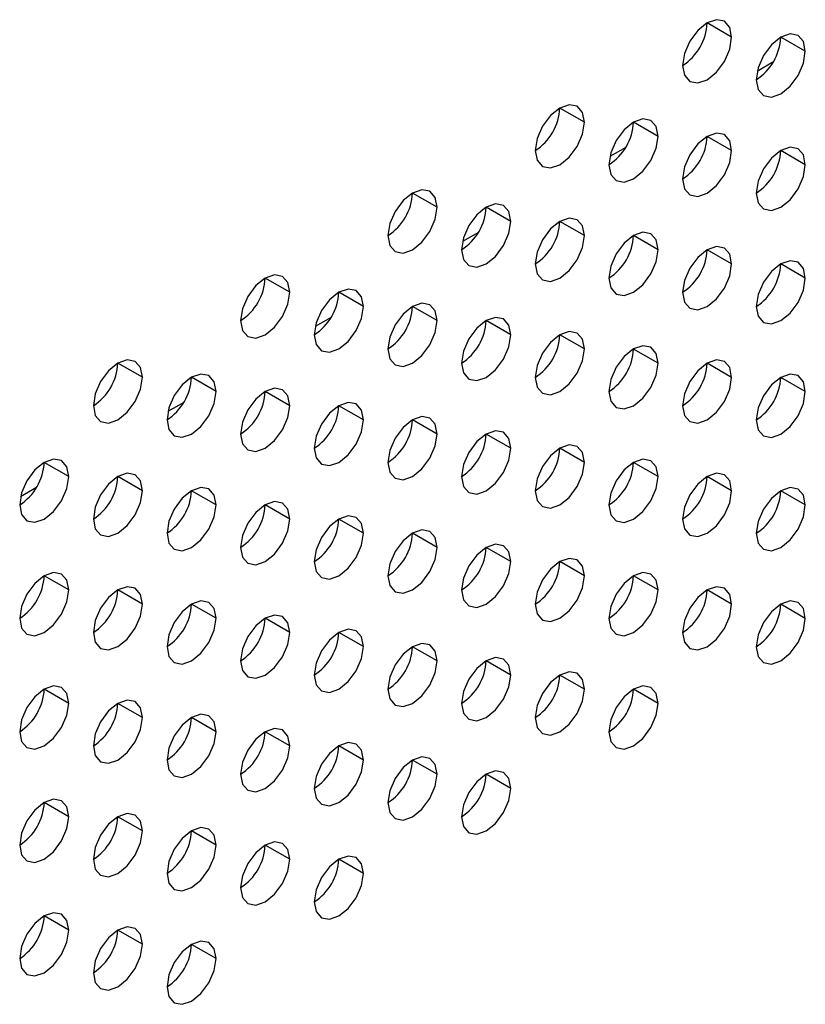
# Model space of a CAD drawing. Header units: millimetres. Extents: x 0 to 1118, y 0 to 864.
# Tile 197 of 256: x 991.95 to 994.21, y 663.68 to 666.52. Entities that reach past the tile are written whole.
import ezdxf

# ---------------------------------------------------------------- set-up
doc = ezdxf.new("R2010")
doc.units = ezdxf.units.MM

msp = doc.modelspace()

# ---------------------------------------------------------------- linework, layer by layer
at = {"color": 7, "linetype": 'Continuous', "lineweight": 25}
for p, q in [((993.9996, 666.4661), (993.9289, 666.5069)), ((994.2117, 666.4253), (994.141, 666.4661)), ((994.1186, 666.3936), (994.0729, 666.3672)), ((993.5753, 666.2212), (993.5046, 666.262)), ((993.7875, 666.1804), (993.7168, 666.2212)), ((993.9996, 666.1395), (993.9289, 666.1803)), ((993.6944, 666.1487), (993.6487, 666.1223)), ((994.2117, 666.0987), (994.141, 666.1395)), ((993.1511, 665.9763), (993.0804, 666.0171)), ((993.3632, 665.9354), (993.2925, 665.9763)), ((993.5753, 665.8946), (993.5046, 665.9354)), ((993.2701, 665.9037), (993.2244, 665.8773)), ((993.7875, 665.8537), (993.7168, 665.8946)), ((993.9996, 665.8129), (993.9289, 665.8537)), ((994.2117, 665.772), (994.141, 665.8129)), ((992.7268, 665.7314), (992.6561, 665.7722)), ((992.9389, 665.6905), (992.8682, 665.7313)), ((993.1511, 665.6497), (993.0804, 665.6905)), ((992.8458, 665.6588), (992.8001, 665.6324)), ((993.3632, 665.6088), (993.2925, 665.6496)), ((993.5753, 665.568), (993.5046, 665.6088)), ((993.7875, 665.5271), (993.7168, 665.5679)), ((992.3025, 665.4864), (992.2318, 665.5273)), ((993.9996, 665.4863), (993.9289, 665.5271)), ((992.5147, 665.4456), (992.444, 665.4864)), ((994.2117, 665.4454), (994.141, 665.4862)), ((992.7268, 665.4047), (992.6561, 665.4456)), ((992.4216, 665.4139), (992.3759, 665.3875)), ((992.9389, 665.3639), (992.8682, 665.4047)), ((993.1511, 665.323), (993.0804, 665.3639)), ((993.3632, 665.2822), (993.2925, 665.323)), ((993.5753, 665.2414), (993.5046, 665.2822)), ((992.0904, 665.2007), (992.0197, 665.2415)), ((993.7875, 665.2005), (993.7168, 665.2413)), ((992.3025, 665.1598), (992.2318, 665.2006)), ((993.9996, 665.1597), (993.9289, 665.2005)), ((991.9973, 665.169), (991.9516, 665.1426)), ((992.5147, 665.119), (992.444, 665.1598)), ((994.2117, 665.1188), (994.141, 665.1596)), ((992.7268, 665.0781), (992.6561, 665.1189)), ((992.9389, 665.0373), (992.8682, 665.0781)), ((993.1511, 664.9964), (993.0804, 665.0372)), ((993.3632, 664.9556), (993.2925, 664.9964)), ((993.5753, 664.9147), (993.5046, 664.9556)), ((992.0904, 664.874), (992.0197, 664.9149)), ((993.7875, 664.8739), (993.7168, 664.9147)), ((992.3025, 664.8332), (992.2318, 664.874)), ((993.9996, 664.833), (993.9289, 664.8739)), ((992.5147, 664.7924), (992.444, 664.8332)), ((994.2117, 664.7922), (994.141, 664.833)), ((992.7268, 664.7515), (992.6561, 664.7923)), ((992.9389, 664.7107), (992.8682, 664.7515)), ((993.1511, 664.6698), (993.0804, 664.7106)), ((993.3632, 664.629), (993.2925, 664.6698)), ((993.5753, 664.5881), (993.5046, 664.6289)), ((992.0904, 664.5474), (992.0197, 664.5883)), ((993.7875, 664.5473), (993.7168, 664.5881)), ((992.3025, 664.5066), (992.2318, 664.5474)), ((992.5147, 664.4657), (992.444, 664.5066)), ((992.7268, 664.4249), (992.6561, 664.4657)), ((992.9389, 664.384), (992.8682, 664.4249)), ((993.1511, 664.3432), (993.0804, 664.384)), ((993.3632, 664.3023), (993.2925, 664.3432)), ((992.0904, 664.2208), (992.0197, 664.2616)), ((992.3025, 664.18), (992.2318, 664.2208)), ((992.5147, 664.1391), (992.444, 664.1799)), ((992.7268, 664.0983), (992.6561, 664.1391)), ((992.9389, 664.0574), (992.8682, 664.0982)), ((992.0904, 663.8942), (992.0197, 663.935)), ((992.3025, 663.8534), (992.2318, 663.8942)), ((992.5147, 663.8125), (992.444, 663.8533))]:
    msp.add_line(p, q, dxfattribs=at)
at = {"color": 7, "linetype": 'Continuous', "lineweight": 25, "flags": 128}
for points in [[(993.9996, 666.4661), (993.9942, 666.4943), (993.9789, 666.5119), (993.9559, 666.5164), (993.9289, 666.507), (993.9018, 666.4851), (993.8789, 666.4542), (993.8636, 666.4188), (993.8582, 666.3845)], [(993.8582, 666.3845), (993.8636, 666.3563), (993.8789, 666.3387), (993.9018, 666.3342), (993.9289, 666.3436), (993.9559, 666.3655), (993.9789, 666.3964), (993.9942, 666.4318), (993.9996, 666.4661)], [(994.2117, 666.4253), (994.2063, 666.4534), (994.191, 666.4711), (994.1681, 666.4755), (994.141, 666.4661), (994.114, 666.4443), (994.091, 666.4133), (994.0757, 666.378), (994.0703, 666.3436)], [(994.0703, 666.3436), (994.0757, 666.3155), (994.091, 666.2979), (994.114, 666.2934), (994.141, 666.3028), (994.1681, 666.3246), (994.191, 666.3556), (994.2063, 666.3909), (994.2117, 666.4253)], [(993.5753, 666.2212), (993.57, 666.2493), (993.5546, 666.267), (993.5317, 666.2714), (993.5046, 666.262), (993.4776, 666.2402), (993.4546, 666.2093), (993.4393, 666.1739), (993.4339, 666.1396)], [(993.7875, 666.1804), (993.7821, 666.2085), (993.7668, 666.2261), (993.7438, 666.2306), (993.7168, 666.2212), (993.6897, 666.1993), (993.6668, 666.1684), (993.6514, 666.1331), (993.646, 666.0987)], [(993.4339, 666.1396), (993.4393, 666.1114), (993.4546, 666.0938), (993.4776, 666.0893), (993.5046, 666.0987), (993.5317, 666.1206), (993.5546, 666.1515), (993.57, 666.1868), (993.5753, 666.2212)], [(993.646, 666.0987), (993.6514, 666.0706), (993.6668, 666.0529), (993.6897, 666.0485), (993.7168, 666.0579), (993.7438, 666.0797), (993.7668, 666.1107), (993.7821, 666.146), (993.7875, 666.1804)], [(993.9996, 666.1395), (993.9942, 666.1676), (993.9789, 666.1853), (993.9559, 666.1897), (993.9289, 666.1803), (993.9018, 666.1585), (993.8789, 666.1276), (993.8636, 666.0922), (993.8582, 666.0579)], [(994.2117, 666.0987), (994.2063, 666.1268), (994.191, 666.1444), (994.1681, 666.1489), (994.141, 666.1395), (994.114, 666.1177), (994.091, 666.0867), (994.0757, 666.0514), (994.0703, 666.017)], [(993.8582, 666.0579), (993.8636, 666.0297), (993.8789, 666.0121), (993.9018, 666.0076), (993.9289, 666.017), (993.9559, 666.0389), (993.9789, 666.0698), (993.9942, 666.1052), (993.9996, 666.1395)], [(994.0703, 666.017), (994.0757, 665.9889), (994.091, 665.9712), (994.114, 665.9668), (994.141, 665.9762), (994.1681, 665.998), (994.191, 666.029), (994.2063, 666.0643), (994.2117, 666.0987)], [(993.1511, 665.9763), (993.1457, 666.0044), (993.1304, 666.0221), (993.1074, 666.0265), (993.0804, 666.0171), (993.0533, 665.9953), (993.0304, 665.9643), (993.015, 665.929), (993.0097, 665.8946)], [(993.0097, 665.8946), (993.015, 665.8665), (993.0304, 665.8489), (993.0533, 665.8444), (993.0804, 665.8538), (993.1074, 665.8756), (993.1304, 665.9066), (993.1457, 665.9419), (993.1511, 665.9763)], [(993.3632, 665.9354), (993.3578, 665.9636), (993.3425, 665.9812), (993.3196, 665.9857), (993.2925, 665.9763), (993.2654, 665.9544), (993.2425, 665.9235), (993.2272, 665.8881), (993.2218, 665.8538)], [(993.5753, 665.8946), (993.57, 665.9227), (993.5546, 665.9404), (993.5317, 665.9448), (993.5046, 665.9354), (993.4776, 665.9136), (993.4546, 665.8826), (993.4393, 665.8473), (993.4339, 665.8129)], [(993.2218, 665.8538), (993.2272, 665.8256), (993.2425, 665.808), (993.2654, 665.8036), (993.2925, 665.813), (993.3196, 665.8348), (993.3425, 665.8657), (993.3578, 665.9011), (993.3632, 665.9354)], [(993.4339, 665.8129), (993.4393, 665.7848), (993.4546, 665.7672), (993.4776, 665.7627), (993.5046, 665.7721), (993.5317, 665.7939), (993.5546, 665.8249), (993.57, 665.8602), (993.5753, 665.8946)], [(993.7875, 665.8537), (993.7821, 665.8819), (993.7668, 665.8995), (993.7438, 665.904), (993.7168, 665.8946), (993.6897, 665.8727), (993.6668, 665.8418), (993.6514, 665.8065), (993.646, 665.7721)], [(993.9996, 665.8129), (993.9942, 665.841), (993.9789, 665.8587), (993.9559, 665.8631), (993.9289, 665.8537), (993.9018, 665.8319), (993.8789, 665.8009), (993.8636, 665.7656), (993.8582, 665.7312)], [(993.646, 665.7721), (993.6514, 665.744), (993.6668, 665.7263), (993.6897, 665.7219), (993.7168, 665.7313), (993.7438, 665.7531), (993.7668, 665.784), (993.7821, 665.8194), (993.7875, 665.8537)], [(993.8582, 665.7312), (993.8636, 665.7031), (993.8789, 665.6855), (993.9018, 665.681), (993.9289, 665.6904), (993.9559, 665.7123), (993.9789, 665.7432), (993.9942, 665.7785), (993.9996, 665.8129)], [(994.2117, 665.772), (994.2063, 665.8002), (994.191, 665.8178), (994.1681, 665.8223), (994.141, 665.8129), (994.114, 665.791), (994.091, 665.7601), (994.0757, 665.7248), (994.0703, 665.6904)], [(992.7268, 665.7314), (992.7214, 665.7595), (992.7061, 665.7771), (992.6832, 665.7816), (992.6561, 665.7722), (992.629, 665.7504), (992.6061, 665.7194), (992.5908, 665.6841), (992.5854, 665.6497)], [(994.0703, 665.6904), (994.0757, 665.6623), (994.091, 665.6446), (994.114, 665.6402), (994.141, 665.6496), (994.1681, 665.6714), (994.191, 665.7023), (994.2063, 665.7377), (994.2117, 665.772)], [(992.5854, 665.6497), (992.5908, 665.6216), (992.6061, 665.6039), (992.629, 665.5995), (992.6561, 665.6089), (992.6832, 665.6307), (992.7061, 665.6617), (992.7214, 665.697), (992.7268, 665.7314)], [(992.9389, 665.6905), (992.9336, 665.7186), (992.9182, 665.7363), (992.8953, 665.7407), (992.8682, 665.7313), (992.8412, 665.7095), (992.8182, 665.6786), (992.8029, 665.6432), (992.7975, 665.6089)], [(992.7975, 665.6089), (992.8029, 665.5807), (992.8182, 665.5631), (992.8412, 665.5586), (992.8682, 665.568), (992.8953, 665.5899), (992.9182, 665.6208), (992.9336, 665.6562), (992.9389, 665.6905)], [(993.1511, 665.6497), (993.1457, 665.6778), (993.1304, 665.6954), (993.1074, 665.6999), (993.0804, 665.6905), (993.0533, 665.6687), (993.0304, 665.6377), (993.015, 665.6024), (993.0097, 665.568)], [(993.0097, 665.568), (993.015, 665.5399), (993.0304, 665.5222), (993.0533, 665.5178), (993.0804, 665.5272), (993.1074, 665.549), (993.1304, 665.58), (993.1457, 665.6153), (993.1511, 665.6497)], [(993.3632, 665.6088), (993.3578, 665.637), (993.3425, 665.6546), (993.3196, 665.6591), (993.2925, 665.6496), (993.2654, 665.6278), (993.2425, 665.5969), (993.2272, 665.5615), (993.2218, 665.5272)], [(993.2218, 665.5272), (993.2272, 665.499), (993.2425, 665.4814), (993.2654, 665.4769), (993.2925, 665.4863), (993.3196, 665.5082), (993.3425, 665.5391), (993.3578, 665.5745), (993.3632, 665.6088)], [(993.5753, 665.568), (993.57, 665.5961), (993.5546, 665.6137), (993.5317, 665.6182), (993.5046, 665.6088), (993.4776, 665.587), (993.4546, 665.556), (993.4393, 665.5207), (993.4339, 665.4863)], [(993.7875, 665.5271), (993.7821, 665.5553), (993.7668, 665.5729), (993.7438, 665.5774), (993.7168, 665.568), (993.6897, 665.5461), (993.6668, 665.5152), (993.6514, 665.4798), (993.646, 665.4455)], [(993.4339, 665.4863), (993.4393, 665.4582), (993.4546, 665.4405), (993.4776, 665.4361), (993.5046, 665.4455), (993.5317, 665.4673), (993.5546, 665.4983), (993.57, 665.5336), (993.5753, 665.568)], [(992.3025, 665.4864), (992.2972, 665.5146), (992.2818, 665.5322), (992.2589, 665.5367), (992.2318, 665.5273), (992.2048, 665.5054), (992.1818, 665.4745), (992.1665, 665.4391), (992.1611, 665.4048)], [(993.646, 665.4455), (993.6514, 665.4173), (993.6668, 665.3997), (993.6897, 665.3952), (993.7168, 665.4046), (993.7438, 665.4265), (993.7668, 665.4574), (993.7821, 665.4928), (993.7875, 665.5271)], [(993.9996, 665.4863), (993.9942, 665.5144), (993.9789, 665.5321), (993.9559, 665.5365), (993.9289, 665.5271), (993.9018, 665.5053), (993.8789, 665.4743), (993.8636, 665.439), (993.8582, 665.4046)], [(992.5147, 665.4456), (992.5093, 665.4737), (992.494, 665.4914), (992.471, 665.4958), (992.444, 665.4864), (992.4169, 665.4646), (992.394, 665.4336), (992.3786, 665.3983), (992.3733, 665.3639)], [(994.2117, 665.4454), (994.2063, 665.4736), (994.191, 665.4912), (994.1681, 665.4957), (994.141, 665.4863), (994.114, 665.4644), (994.091, 665.4335), (994.0757, 665.3981), (994.0703, 665.3638)], [(992.1611, 665.4048), (992.1665, 665.3767), (992.1818, 665.359), (992.2048, 665.3546), (992.2318, 665.364), (992.2589, 665.3858), (992.2818, 665.4167), (992.2972, 665.4521), (992.3025, 665.4864)], [(993.8582, 665.4046), (993.8636, 665.3765), (993.8789, 665.3589), (993.9018, 665.3544), (993.9289, 665.3638), (993.9559, 665.3856), (993.9789, 665.4166), (993.9942, 665.4519), (993.9996, 665.4863)], [(992.3733, 665.3639), (992.3786, 665.3358), (992.394, 665.3182), (992.4169, 665.3137), (992.444, 665.3231), (992.471, 665.3449), (992.494, 665.3759), (992.5093, 665.4112), (992.5147, 665.4456)], [(992.7268, 665.4047), (992.7214, 665.4329), (992.7061, 665.4505), (992.6832, 665.455), (992.6561, 665.4456), (992.629, 665.4237), (992.6061, 665.3928), (992.5908, 665.3575), (992.5854, 665.3231)], [(994.0703, 665.3638), (994.0757, 665.3356), (994.091, 665.318), (994.114, 665.3135), (994.141, 665.323), (994.1681, 665.3448), (994.191, 665.3757), (994.2063, 665.4111), (994.2117, 665.4454)], [(992.9389, 665.3639), (992.9336, 665.392), (992.9182, 665.4097), (992.8953, 665.4141), (992.8682, 665.4047), (992.8412, 665.3829), (992.8182, 665.3519), (992.8029, 665.3166), (992.7975, 665.2823)], [(992.5854, 665.3231), (992.5908, 665.295), (992.6061, 665.2773), (992.629, 665.2729), (992.6561, 665.2823), (992.6832, 665.3041), (992.7061, 665.335), (992.7214, 665.3704), (992.7268, 665.4047)], [(992.7975, 665.2823), (992.8029, 665.2541), (992.8182, 665.2365), (992.8412, 665.232), (992.8682, 665.2414), (992.8953, 665.2633), (992.9182, 665.2942), (992.9336, 665.3295), (992.9389, 665.3639)], [(993.1511, 665.323), (993.1457, 665.3512), (993.1304, 665.3688), (993.1074, 665.3733), (993.0804, 665.3639), (993.0533, 665.342), (993.0304, 665.3111), (993.015, 665.2758), (993.0097, 665.2414)], [(993.0097, 665.2414), (993.015, 665.2133), (993.0304, 665.1956), (993.0533, 665.1912), (993.0804, 665.2006), (993.1074, 665.2224), (993.1304, 665.2534), (993.1457, 665.2887), (993.1511, 665.323)], [(993.3632, 665.2822), (993.3578, 665.3103), (993.3425, 665.328), (993.3196, 665.3324), (993.2925, 665.323), (993.2654, 665.3012), (993.2425, 665.2703), (993.2272, 665.2349), (993.2218, 665.2006)], [(993.2218, 665.2006), (993.2272, 665.1724), (993.2425, 665.1548), (993.2654, 665.1503), (993.2925, 665.1597), (993.3196, 665.1816), (993.3425, 665.2125), (993.3578, 665.2478), (993.3632, 665.2822)], [(993.5753, 665.2414), (993.57, 665.2695), (993.5546, 665.2871), (993.5317, 665.2916), (993.5046, 665.2822), (993.4776, 665.2603), (993.4546, 665.2294), (993.4393, 665.1941), (993.4339, 665.1597)], [(992.0904, 665.2007), (992.085, 665.2288), (992.0697, 665.2464), (992.0468, 665.2509), (992.0197, 665.2415), (991.9926, 665.2197), (991.9697, 665.1887), (991.9544, 665.1534), (991.949, 665.119)], [(993.4339, 665.1597), (993.4393, 665.1316), (993.4546, 665.1139), (993.4776, 665.1095), (993.5046, 665.1189), (993.5317, 665.1407), (993.5546, 665.1717), (993.57, 665.207), (993.5753, 665.2414)], [(993.7875, 665.2005), (993.7821, 665.2286), (993.7668, 665.2463), (993.7438, 665.2507), (993.7168, 665.2413), (993.6897, 665.2195), (993.6668, 665.1886), (993.6514, 665.1532), (993.646, 665.1189)], [(992.3025, 665.1598), (992.2972, 665.188), (992.2818, 665.2056), (992.2589, 665.2101), (992.2318, 665.2006), (992.2048, 665.1788), (992.1818, 665.1479), (992.1665, 665.1125), (992.1611, 665.0782)], [(993.9996, 665.1597), (993.9942, 665.1878), (993.9789, 665.2054), (993.9559, 665.2099), (993.9289, 665.2005), (993.9018, 665.1787), (993.8789, 665.1477), (993.8636, 665.1124), (993.8582, 665.078)], [(991.949, 665.119), (991.9544, 665.0909), (991.9697, 665.0732), (991.9926, 665.0688), (992.0197, 665.0782), (992.0468, 665.1), (992.0697, 665.131), (992.085, 665.1663), (992.0904, 665.2007)], [(993.646, 665.1189), (993.6514, 665.0907), (993.6668, 665.0731), (993.6897, 665.0686), (993.7168, 665.078), (993.7438, 665.0999), (993.7668, 665.1308), (993.7821, 665.1661), (993.7875, 665.2005)], [(992.1611, 665.0782), (992.1665, 665.05), (992.1818, 665.0324), (992.2048, 665.0279), (992.2318, 665.0373), (992.2589, 665.0592), (992.2818, 665.0901), (992.2972, 665.1255), (992.3025, 665.1598)], [(992.5147, 665.119), (992.5093, 665.1471), (992.494, 665.1648), (992.471, 665.1692), (992.444, 665.1598), (992.4169, 665.138), (992.394, 665.107), (992.3786, 665.0717), (992.3733, 665.0373)], [(993.8582, 665.078), (993.8636, 665.0499), (993.8789, 665.0322), (993.9018, 665.0278), (993.9289, 665.0372), (993.9559, 665.059), (993.9789, 665.09), (993.9942, 665.1253), (993.9996, 665.1597)], [(994.2117, 665.1188), (994.2063, 665.147), (994.191, 665.1646), (994.1681, 665.169), (994.141, 665.1596), (994.114, 665.1378), (994.091, 665.1069), (994.0757, 665.0715), (994.0703, 665.0372)], [(992.7268, 665.0781), (992.7214, 665.1063), (992.7061, 665.1239), (992.6832, 665.1284), (992.6561, 665.119), (992.629, 665.0971), (992.6061, 665.0662), (992.5908, 665.0308), (992.5854, 664.9965)], [(992.3733, 665.0373), (992.3786, 665.0092), (992.394, 664.9915), (992.4169, 664.9871), (992.444, 664.9965), (992.471, 665.0183), (992.494, 665.0493), (992.5093, 665.0846), (992.5147, 665.119)], [(994.0703, 665.0372), (994.0757, 665.009), (994.091, 664.9914), (994.114, 664.9869), (994.141, 664.9963), (994.1681, 665.0182), (994.191, 665.0491), (994.2063, 665.0845), (994.2117, 665.1188)], [(992.5854, 664.9965), (992.5908, 664.9683), (992.6061, 664.9507), (992.629, 664.9462), (992.6561, 664.9556), (992.6832, 664.9775), (992.7061, 665.0084), (992.7214, 665.0438), (992.7268, 665.0781)], [(992.9389, 665.0373), (992.9336, 665.0654), (992.9182, 665.0831), (992.8953, 665.0875), (992.8682, 665.0781), (992.8412, 665.0563), (992.8182, 665.0253), (992.8029, 664.99), (992.7975, 664.9556)], [(992.7975, 664.9556), (992.8029, 664.9275), (992.8182, 664.9099), (992.8412, 664.9054), (992.8682, 664.9148), (992.8953, 664.9366), (992.9182, 664.9676), (992.9336, 665.0029), (992.9389, 665.0373)], [(993.1511, 664.9964), (993.1457, 665.0246), (993.1304, 665.0422), (993.1074, 665.0467), (993.0804, 665.0373), (993.0533, 665.0154), (993.0304, 664.9845), (993.015, 664.9491), (993.0097, 664.9148)], [(993.0097, 664.9148), (993.015, 664.8866), (993.0304, 664.869), (993.0533, 664.8645), (993.0804, 664.874), (993.1074, 664.8958), (993.1304, 664.9267), (993.1457, 664.9621), (993.1511, 664.9964)], [(993.3632, 664.9556), (993.3578, 664.9837), (993.3425, 665.0014), (993.3196, 665.0058), (993.2925, 664.9964), (993.2654, 664.9746), (993.2425, 664.9436), (993.2272, 664.9083), (993.2218, 664.8739)], [(993.2218, 664.8739), (993.2272, 664.8458), (993.2425, 664.8282), (993.2654, 664.8237), (993.2925, 664.8331), (993.3196, 664.8549), (993.3425, 664.8859), (993.3578, 664.9212), (993.3632, 664.9556)], [(993.5753, 664.9147), (993.57, 664.9429), (993.5546, 664.9605), (993.5317, 664.965), (993.5046, 664.9556), (993.4776, 664.9337), (993.4546, 664.9028), (993.4393, 664.8674), (993.4339, 664.8331)], [(992.0904, 664.874), (992.085, 664.9022), (992.0697, 664.9198), (992.0468, 664.9243), (992.0197, 664.9149), (991.9926, 664.893), (991.9697, 664.8621), (991.9544, 664.8268), (991.949, 664.7924)], [(993.7875, 664.8739), (993.7821, 664.902), (993.7668, 664.9197), (993.7438, 664.9241), (993.7168, 664.9147), (993.6897, 664.8929), (993.6668, 664.8619), (993.6514, 664.8266), (993.646, 664.7922)], [(993.4339, 664.8331), (993.4393, 664.805), (993.4546, 664.7873), (993.4776, 664.7829), (993.5046, 664.7923), (993.5317, 664.8141), (993.5546, 664.845), (993.57, 664.8804), (993.5753, 664.9147)], [(991.949, 664.7924), (991.9544, 664.7643), (991.9697, 664.7466), (991.9926, 664.7422), (992.0197, 664.7516), (992.0468, 664.7734), (992.0697, 664.8044), (992.085, 664.8397), (992.0904, 664.874)], [(992.3025, 664.8332), (992.2972, 664.8613), (992.2818, 664.879), (992.2589, 664.8834), (992.2318, 664.874), (992.2048, 664.8522), (992.1818, 664.8213), (992.1665, 664.7859), (992.1611, 664.7516)], [(993.646, 664.7922), (993.6514, 664.7641), (993.6668, 664.7465), (993.6897, 664.742), (993.7168, 664.7514), (993.7438, 664.7732), (993.7668, 664.8042), (993.7821, 664.8395), (993.7875, 664.8739)], [(993.9996, 664.833), (993.9942, 664.8612), (993.9789, 664.8788), (993.9559, 664.8833), (993.9289, 664.8739), (993.9018, 664.852), (993.8789, 664.8211), (993.8636, 664.7858), (993.8582, 664.7514)], [(992.5147, 664.7924), (992.5093, 664.8205), (992.494, 664.8381), (992.471, 664.8426), (992.444, 664.8332), (992.4169, 664.8113), (992.394, 664.7804), (992.3786, 664.7451), (992.3733, 664.7107)], [(994.2117, 664.7922), (994.2063, 664.8203), (994.191, 664.838), (994.1681, 664.8424), (994.141, 664.833), (994.114, 664.8112), (994.091, 664.7802), (994.0757, 664.7449), (994.0703, 664.7106)], [(992.1611, 664.7516), (992.1665, 664.7234), (992.1818, 664.7058), (992.2048, 664.7013), (992.2318, 664.7107), (992.2589, 664.7326), (992.2818, 664.7635), (992.2972, 664.7988), (992.3025, 664.8332)], [(993.8582, 664.7514), (993.8636, 664.7233), (993.8789, 664.7056), (993.9018, 664.7012), (993.9289, 664.7106), (993.9559, 664.7324), (993.9789, 664.7633), (993.9942, 664.7987), (993.9996, 664.833)], [(992.3733, 664.7107), (992.3786, 664.6826), (992.394, 664.6649), (992.4169, 664.6605), (992.444, 664.6699), (992.471, 664.6917), (992.494, 664.7227), (992.5093, 664.758), (992.5147, 664.7924)], [(992.7268, 664.7515), (992.7214, 664.7796), (992.7061, 664.7973), (992.6832, 664.8017), (992.6561, 664.7923), (992.629, 664.7705), (992.6061, 664.7396), (992.5908, 664.7042), (992.5854, 664.6699)], [(994.0703, 664.7106), (994.0757, 664.6824), (994.091, 664.6648), (994.114, 664.6603), (994.141, 664.6697), (994.1681, 664.6916), (994.191, 664.7225), (994.2063, 664.7578), (994.2117, 664.7922)], [(992.9389, 664.7107), (992.9336, 664.7388), (992.9182, 664.7564), (992.8953, 664.7609), (992.8682, 664.7515), (992.8412, 664.7297), (992.8182, 664.6987), (992.8029, 664.6634), (992.7975, 664.629)], [(992.5854, 664.6699), (992.5908, 664.6417), (992.6061, 664.6241), (992.629, 664.6196), (992.6561, 664.629), (992.6832, 664.6509), (992.7061, 664.6818), (992.7214, 664.7172), (992.7268, 664.7515)], [(992.7975, 664.629), (992.8029, 664.6009), (992.8182, 664.5832), (992.8412, 664.5788), (992.8682, 664.5882), (992.8953, 664.61), (992.9182, 664.641), (992.9336, 664.6763), (992.9389, 664.7107)], [(993.1511, 664.6698), (993.1457, 664.698), (993.1304, 664.7156), (993.1074, 664.7201), (993.0804, 664.7106), (993.0533, 664.6888), (993.0304, 664.6579), (993.015, 664.6225), (993.0097, 664.5882)], [(993.0097, 664.5882), (993.015, 664.56), (993.0304, 664.5424), (993.0533, 664.5379), (993.0804, 664.5473), (993.1074, 664.5692), (993.1304, 664.6001), (993.1457, 664.6355), (993.1511, 664.6698)], [(993.3632, 664.629), (993.3578, 664.6571), (993.3425, 664.6747), (993.3196, 664.6792), (993.2925, 664.6698), (993.2654, 664.648), (993.2425, 664.617), (993.2272, 664.5817), (993.2218, 664.5473)], [(993.2218, 664.5473), (993.2272, 664.5192), (993.2425, 664.5015), (993.2654, 664.4971), (993.2925, 664.5065), (993.3196, 664.5283), (993.3425, 664.5593), (993.3578, 664.5946), (993.3632, 664.629)], [(993.5753, 664.5881), (993.57, 664.6163), (993.5546, 664.6339), (993.5317, 664.6384), (993.5046, 664.629), (993.4776, 664.6071), (993.4546, 664.5762), (993.4393, 664.5408), (993.4339, 664.5065)], [(992.0904, 664.5474), (992.085, 664.5756), (992.0697, 664.5932), (992.0468, 664.5977), (992.0197, 664.5883), (991.9926, 664.5664), (991.9697, 664.5355), (991.9544, 664.5001), (991.949, 664.4658)], [(993.4339, 664.5065), (993.4393, 664.4783), (993.4546, 664.4607), (993.4776, 664.4562), (993.5046, 664.4656), (993.5317, 664.4875), (993.5546, 664.5184), (993.57, 664.5538), (993.5753, 664.5881)], [(993.7875, 664.5473), (993.7821, 664.5754), (993.7668, 664.5931), (993.7438, 664.5975), (993.7168, 664.5881), (993.6897, 664.5663), (993.6668, 664.5353), (993.6514, 664.5), (993.646, 664.4656)], [(992.3025, 664.5066), (992.2972, 664.5347), (992.2818, 664.5524), (992.2589, 664.5568), (992.2318, 664.5474), (992.2048, 664.5256), (992.1818, 664.4946), (992.1665, 664.4593), (992.1611, 664.4249)], [(991.949, 664.4658), (991.9544, 664.4376), (991.9697, 664.42), (991.9926, 664.4156), (992.0197, 664.425), (992.0468, 664.4468), (992.0697, 664.4777), (992.085, 664.5131), (992.0904, 664.5474)], [(993.646, 664.4656), (993.6514, 664.4375), (993.6668, 664.4198), (993.6897, 664.4154), (993.7168, 664.4248), (993.7438, 664.4466), (993.7668, 664.4776), (993.7821, 664.5129), (993.7875, 664.5473)], [(992.1611, 664.4249), (992.1665, 664.3968), (992.1818, 664.3792), (992.2048, 664.3747), (992.2318, 664.3841), (992.2589, 664.4059), (992.2818, 664.4369), (992.2972, 664.4722), (992.3025, 664.5066)], [(992.5147, 664.4657), (992.5093, 664.4939), (992.494, 664.5115), (992.471, 664.516), (992.444, 664.5066), (992.4169, 664.4847), (992.394, 664.4538), (992.3786, 664.4185), (992.3733, 664.3841)], [(992.7268, 664.4249), (992.7214, 664.453), (992.7061, 664.4707), (992.6832, 664.4751), (992.6561, 664.4657), (992.629, 664.4439), (992.6061, 664.4129), (992.5908, 664.3776), (992.5854, 664.3432)], [(992.3733, 664.3841), (992.3786, 664.356), (992.394, 664.3383), (992.4169, 664.3339), (992.444, 664.3433), (992.471, 664.3651), (992.494, 664.396), (992.5093, 664.4314), (992.5147, 664.4657)], [(992.5854, 664.3432), (992.5908, 664.3151), (992.6061, 664.2975), (992.629, 664.293), (992.6561, 664.3024), (992.6832, 664.3243), (992.7061, 664.3552), (992.7214, 664.3905), (992.7268, 664.4249)], [(992.9389, 664.384), (992.9336, 664.4122), (992.9182, 664.4298), (992.8953, 664.4343), (992.8682, 664.4249), (992.8412, 664.403), (992.8182, 664.3721), (992.8029, 664.3368), (992.7975, 664.3024)], [(993.1511, 664.3432), (993.1457, 664.3713), (993.1304, 664.389), (993.1074, 664.3934), (993.0804, 664.384), (993.0533, 664.3622), (993.0304, 664.3312), (993.015, 664.2959), (993.0097, 664.2616)], [(992.7975, 664.3024), (992.8029, 664.2743), (992.8182, 664.2566), (992.8412, 664.2522), (992.8682, 664.2616), (992.8953, 664.2834), (992.9182, 664.3143), (992.9336, 664.3497), (992.9389, 664.384)], [(993.0097, 664.2616), (993.015, 664.2334), (993.0304, 664.2158), (993.0533, 664.2113), (993.0804, 664.2207), (993.1074, 664.2426), (993.1304, 664.2735), (993.1457, 664.3088), (993.1511, 664.3432)], [(993.3632, 664.3023), (993.3578, 664.3305), (993.3425, 664.3481), (993.3196, 664.3526), (993.2925, 664.3432), (993.2654, 664.3213), (993.2425, 664.2904), (993.2272, 664.2551), (993.2218, 664.2207)], [(993.2218, 664.2207), (993.2272, 664.1926), (993.2425, 664.1749), (993.2654, 664.1705), (993.2925, 664.1799), (993.3196, 664.2017), (993.3425, 664.2327), (993.3578, 664.268), (993.3632, 664.3023)], [(992.0904, 664.2208), (992.085, 664.249), (992.0697, 664.2666), (992.0468, 664.2711), (992.0197, 664.2616), (991.9926, 664.2398), (991.9697, 664.2089), (991.9544, 664.1735), (991.949, 664.1392)], [(991.949, 664.1392), (991.9544, 664.111), (991.9697, 664.0934), (991.9926, 664.0889), (992.0197, 664.0983), (992.0468, 664.1202), (992.0697, 664.1511), (992.085, 664.1865), (992.0904, 664.2208)], [(992.3025, 664.18), (992.2972, 664.2081), (992.2818, 664.2257), (992.2589, 664.2302), (992.2318, 664.2208), (992.2048, 664.199), (992.1818, 664.168), (992.1665, 664.1327), (992.1611, 664.0983)], [(992.5147, 664.1391), (992.5093, 664.1673), (992.494, 664.1849), (992.471, 664.1894), (992.444, 664.18), (992.4169, 664.1581), (992.394, 664.1272), (992.3786, 664.0918), (992.3733, 664.0575)], [(992.1611, 664.0983), (992.1665, 664.0702), (992.1818, 664.0525), (992.2048, 664.0481), (992.2318, 664.0575), (992.2589, 664.0793), (992.2818, 664.1103), (992.2972, 664.1456), (992.3025, 664.18)], [(992.3733, 664.0575), (992.3786, 664.0293), (992.394, 664.0117), (992.4169, 664.0072), (992.444, 664.0166), (992.471, 664.0385), (992.494, 664.0694), (992.5093, 664.1048), (992.5147, 664.1391)], [(992.7268, 664.0983), (992.7214, 664.1264), (992.7061, 664.1441), (992.6832, 664.1485), (992.6561, 664.1391), (992.629, 664.1173), (992.6061, 664.0863), (992.5908, 664.051), (992.5854, 664.0166)], [(992.9389, 664.0574), (992.9336, 664.0856), (992.9182, 664.1032), (992.8953, 664.1077), (992.8682, 664.0983), (992.8412, 664.0764), (992.8182, 664.0455), (992.8029, 664.0101), (992.7975, 663.9758)], [(992.5854, 664.0166), (992.5908, 663.9885), (992.6061, 663.9709), (992.629, 663.9664), (992.6561, 663.9758), (992.6832, 663.9976), (992.7061, 664.0286), (992.7214, 664.0639), (992.7268, 664.0983)], [(992.7975, 663.9758), (992.8029, 663.9476), (992.8182, 663.93), (992.8412, 663.9255), (992.8682, 663.935), (992.8953, 663.9568), (992.9182, 663.9877), (992.9336, 664.0231), (992.9389, 664.0574)], [(992.0904, 663.8942), (992.085, 663.9223), (992.0697, 663.94), (992.0468, 663.9444), (992.0197, 663.935), (991.9926, 663.9132), (991.9697, 663.8823), (991.9544, 663.8469), (991.949, 663.8126)], [(992.3025, 663.8534), (992.2972, 663.8815), (992.2818, 663.8991), (992.2589, 663.9036), (992.2318, 663.8942), (992.2048, 663.8723), (992.1818, 663.8414), (992.1665, 663.8061), (992.1611, 663.7717)], [(991.949, 663.8126), (991.9544, 663.7844), (991.9697, 663.7668), (991.9926, 663.7623), (992.0197, 663.7717), (992.0468, 663.7936), (992.0697, 663.8245), (992.085, 663.8598), (992.0904, 663.8942)], [(992.1611, 663.7717), (992.1665, 663.7436), (992.1818, 663.7259), (992.2048, 663.7215), (992.2318, 663.7309), (992.2589, 663.7527), (992.2818, 663.7837), (992.2972, 663.819), (992.3025, 663.8534)], [(992.5147, 663.8125), (992.5093, 663.8406), (992.494, 663.8583), (992.471, 663.8627), (992.444, 663.8533), (992.4169, 663.8315), (992.394, 663.8006), (992.3786, 663.7652), (992.3733, 663.7309)], [(992.3733, 663.7309), (992.3786, 663.7027), (992.394, 663.6851), (992.4169, 663.6806), (992.444, 663.69), (992.471, 663.7119), (992.494, 663.7428), (992.5093, 663.7781), (992.5147, 663.8125)]]:
    msp.add_lwpolyline(points, dxfattribs=at)
at = {"color": 7, "linetype": 'Continuous', "lineweight": 25}
for centre in [(993.7754, 666.5139), (993.9875, 666.4731), (993.3511, 666.269), (993.5632, 666.2282), (993.7754, 666.1873), (993.9875, 666.1465), (992.9268, 666.0241), (993.139, 665.9832), (993.3511, 665.9424), (993.5632, 665.9015), (993.7754, 665.8607), (993.9875, 665.8198), (992.5026, 665.7792), (992.7147, 665.7383), (992.9268, 665.6975), (993.139, 665.6566), (993.3511, 665.6158), (993.5632, 665.5749), (992.0783, 665.5342), (993.7754, 665.5341), (992.2904, 665.4934), (993.9875, 665.4932), (992.5026, 665.4525), (992.7147, 665.4117), (992.9268, 665.3709), (993.139, 665.33), (993.3511, 665.2892), (991.8662, 665.2485), (993.5632, 665.2483), (992.0783, 665.2076), (993.7754, 665.2075), (992.2904, 665.1668), (993.9875, 665.1666), (992.5026, 665.1259), (992.7147, 665.0851), (992.9268, 665.0442), (993.139, 665.0034), (993.3511, 664.9625), (991.8662, 664.9219), (993.5632, 664.9217), (992.0783, 664.881), (993.7754, 664.8808), (992.2904, 664.8402), (993.9875, 664.84), (992.5026, 664.7993), (992.7147, 664.7585), (992.9268, 664.7176), (993.139, 664.6768), (993.3511, 664.6359), (991.8662, 664.5952), (993.5632, 664.5951), (992.0783, 664.5544), (992.2904, 664.5135), (992.5026, 664.4727), (992.7147, 664.4318), (992.9268, 664.391), (993.139, 664.3502), (991.8662, 664.2686), (992.0783, 664.2278), (992.2904, 664.1869), (992.5026, 664.1461), (992.7147, 664.1052), (991.8662, 663.942), (992.0783, 663.9012), (992.2904, 663.8603)]:
    msp.add_arc(centre, 0.1537, 302.6055, 357.3945, dxfattribs=at)

doc.saveas('drawing.dxf')
